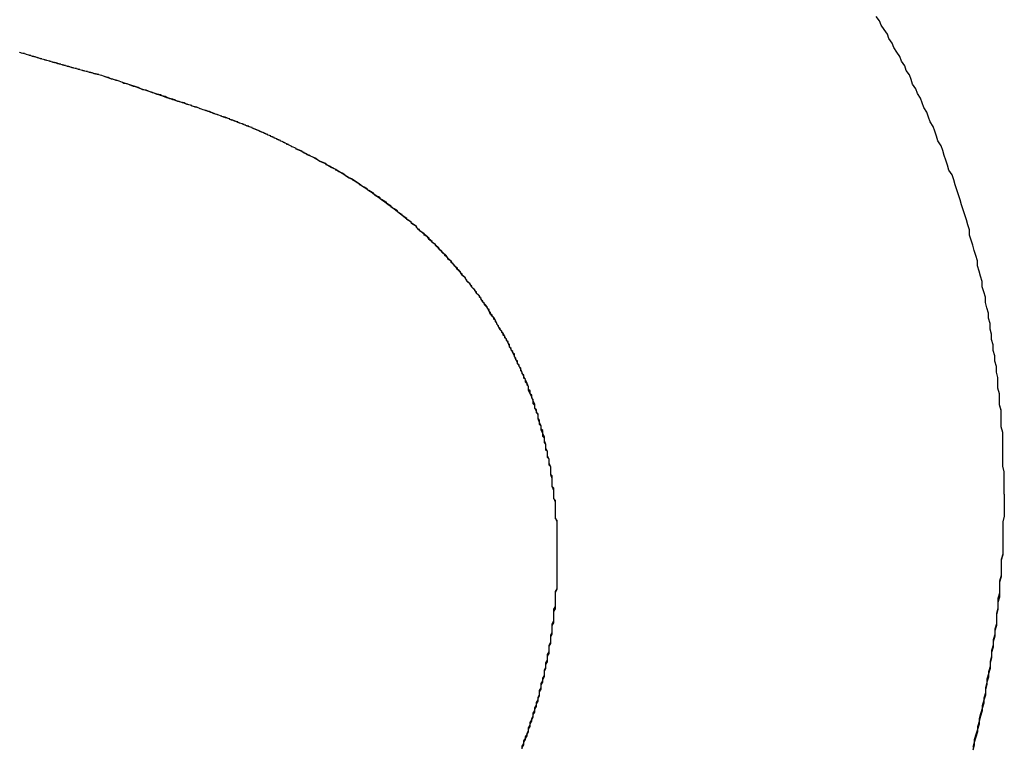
# Model space of a CAD drawing. Extents: x 1107 to 4046, y 937 to 3355.
# Tile 7 of 256: x 1414.272 to 1414.895, y 1749.826 to 1750.286. Entities that reach past the tile are written whole.
import ezdxf

# ---------------------------------------------------------------- set-up
doc = ezdxf.new("R2010")
doc.units = 0
doc.layers.add('KF_VIDA_L___C_RIGHT', color=7, linetype='CONTINUOUS')

# ---------------------------------------------------------------- blocks, each defined once
blk = doc.blocks.new('KF_VIDA_L___C_RIGHT')
at = {"layer": 'KF_VIDA_L___C_RIGHT'}
for points in [[(-171.815, 60.7726, 0), (-171.815, 60.7762, 0), (-171.815, 60.7798, 0), (-171.815, 60.7833, 0), (-171.815, 60.7869, 0), (-171.816, 60.7905, 0), (-171.816, 60.794, 0), (-171.816, 60.7976, 0), (-171.816, 60.8011, 0), (-171.816, 60.8047, 0), (-171.816, 60.8082, 0), (-171.816, 60.8117, 0), (-171.817, 60.8152, 0), (-171.817, 60.8188, 0), (-171.817, 60.8223, 0), (-171.817, 60.8258, 0), (-171.818, 60.8292, 0), (-171.818, 60.8327, 0), (-171.818, 60.8362, 0), (-171.819, 60.8397, 0), (-171.819, 60.8431, 0), (-171.819, 60.8466, 0), (-171.82, 60.85, 0), (-171.82, 60.8534, 0), (-171.821, 60.8569, 0), (-171.821, 60.8603, 0), (-171.822, 60.8637, 0), (-171.822, 60.8671, 0), (-171.823, 60.8705, 0), (-171.823, 60.8739, 0), (-171.824, 60.8773, 0), (-171.824, 60.8806, 0), (-171.825, 60.884, 0), (-171.825, 60.8873, 0), (-171.826, 60.8907, 0), (-171.827, 60.894, 0), (-171.827, 60.8974, 0), (-171.828, 60.9007, 0), (-171.829, 60.904, 0), (-171.829, 60.9073, 0), (-171.83, 60.9106, 0), (-171.831, 60.9139, 0), (-171.832, 60.9172, 0), (-171.832, 60.9204, 0), (-171.833, 60.9237, 0), (-171.834, 60.9269, 0), (-171.835, 60.9302, 0), (-171.836, 60.9334, 0), (-171.837, 60.9367, 0), (-171.837, 60.9399, 0), (-171.838, 60.9431, 0), (-171.839, 60.9463, 0), (-171.84, 60.9495, 0), (-171.841, 60.9527, 0), (-171.842, 60.9558, 0), (-171.843, 60.959, 0), (-171.844, 60.9622, 0), (-171.845, 60.9653, 0), (-171.846, 60.9684, 0), (-171.847, 60.9716, 0), (-171.848, 60.9747, 0), (-171.85, 60.9778, 0), (-171.851, 60.9809, 0), (-171.852, 60.984, 0), (-171.853, 60.9871, 0), (-171.854, 60.9902, 0), (-171.855, 60.9932, 0), (-171.857, 60.9963, 0), (-171.858, 60.9993, 0), (-171.859, 61.0024, 0), (-171.86, 61.0054, 0), (-171.862, 61.0084, 0), (-171.863, 61.0114, 0), (-171.864, 61.0144, 0), (-171.866, 61.0174, 0), (-171.867, 61.0204, 0), (-171.868, 61.0233, 0), (-171.87, 61.0263, 0), (-171.871, 61.0293, 0), (-171.873, 61.0322, 0), (-171.874, 61.0351, 0), (-171.875, 61.038, 0), (-171.877, 61.0409, 0), (-171.878, 61.0438, 0), (-171.88, 61.0467, 0), (-171.881, 61.0496, 0), (-171.883, 61.0525, 0), (-171.885, 61.0553, 0), (-171.886, 61.0582, 0), (-171.888, 61.061, 0), (-171.889, 61.0639, 0), (-171.891, 61.0667, 0), (-171.893, 61.0695, 0), (-171.894, 61.0723, 0), (-171.896, 61.0751, 0)], [(-171.815, 60.7726, 0), (-171.815, 60.7762, 0), (-171.815, 60.7798, 0), (-171.815, 60.7833, 0), (-171.815, 60.7869, 0), (-171.816, 60.7905, 0), (-171.816, 60.794, 0), (-171.816, 60.7976, 0), (-171.816, 60.8011, 0), (-171.816, 60.8047, 0), (-171.816, 60.8082, 0), (-171.816, 60.8117, 0), (-171.817, 60.8152, 0), (-171.817, 60.8188, 0), (-171.817, 60.8223, 0), (-171.817, 60.8257, 0), (-171.818, 60.8292, 0), (-171.818, 60.8327, 0), (-171.818, 60.8362, 0), (-171.819, 60.8397, 0), (-171.819, 60.8431, 0), (-171.819, 60.8466, 0), (-171.82, 60.85, 0), (-171.82, 60.8534, 0), (-171.821, 60.8569, 0), (-171.821, 60.8603, 0), (-171.822, 60.8637, 0), (-171.822, 60.8671, 0), (-171.823, 60.8705, 0), (-171.823, 60.8739, 0), (-171.824, 60.8772, 0), (-171.824, 60.8806, 0), (-171.825, 60.884, 0), (-171.825, 60.8873, 0), (-171.826, 60.8907, 0), (-171.827, 60.894, 0), (-171.827, 60.8974, 0), (-171.828, 60.9007, 0), (-171.829, 60.904, 0), (-171.829, 60.9073, 0), (-171.83, 60.9106, 0), (-171.831, 60.9139, 0), (-171.832, 60.9172, 0), (-171.832, 60.9204, 0), (-171.833, 60.9237, 0), (-171.834, 60.9269, 0), (-171.835, 60.9302, 0), (-171.836, 60.9334, 0), (-171.837, 60.9367, 0), (-171.837, 60.9399, 0), (-171.838, 60.9431, 0), (-171.839, 60.9463, 0), (-171.84, 60.9495, 0), (-171.841, 60.9527, 0), (-171.842, 60.9558, 0), (-171.843, 60.959, 0), (-171.844, 60.9622, 0), (-171.845, 60.9653, 0), (-171.846, 60.9684, 0), (-171.847, 60.9716, 0), (-171.848, 60.9747, 0), (-171.85, 60.9778, 0), (-171.851, 60.9809, 0), (-171.852, 60.984, 0), (-171.853, 60.9871, 0), (-171.854, 60.9902, 0), (-171.855, 60.9932, 0), (-171.857, 60.9963, 0), (-171.858, 60.9993, 0), (-171.859, 61.0024, 0), (-171.86, 61.0054, 0), (-171.862, 61.0084, 0), (-171.863, 61.0114, 0), (-171.864, 61.0144, 0), (-171.866, 61.0174, 0), (-171.867, 61.0204, 0), (-171.868, 61.0233, 0), (-171.87, 61.0263, 0), (-171.871, 61.0292, 0), (-171.873, 61.0322, 0), (-171.874, 61.0351, 0), (-171.875, 61.038, 0), (-171.877, 61.0409, 0), (-171.878, 61.0438, 0), (-171.88, 61.0467, 0), (-171.881, 61.0496, 0), (-171.883, 61.0525, 0), (-171.885, 61.0553, 0), (-171.886, 61.0582, 0), (-171.888, 61.061, 0), (-171.889, 61.0638, 0), (-171.891, 61.0667, 0), (-171.893, 61.0695, 0), (-171.894, 61.0723, 0), (-171.896, 61.0751, 0)], [(-172.386, 61.0377, 0), (-172.387, 61.0378, 0), (-172.387, 61.0379, 0), (-172.388, 61.038, 0), (-172.388, 61.0382, 0), (-172.389, 61.0383, 0), (-172.389, 61.0384, 0), (-172.39, 61.0386, 0), (-172.39, 61.0387, 0), (-172.391, 61.0388, 0), (-172.391, 61.039, 0), (-172.392, 61.0391, 0), (-172.392, 61.0392, 0), (-172.393, 61.0394, 0), (-172.393, 61.0395, 0), (-172.394, 61.0396, 0), (-172.394, 61.0398, 0), (-172.395, 61.0399, 0), (-172.395, 61.0401, 0), (-172.396, 61.0402, 0), (-172.396, 61.0403, 0), (-172.397, 61.0405, 0), (-172.397, 61.0406, 0), (-172.398, 61.0408, 0), (-172.398, 61.0409, 0), (-172.399, 61.041, 0), (-172.4, 61.0412, 0), (-172.4, 61.0413, 0), (-172.401, 61.0415, 0), (-172.401, 61.0416, 0), (-172.402, 61.0418, 0), (-172.402, 61.0419, 0), (-172.403, 61.0421, 0), (-172.403, 61.0422, 0), (-172.404, 61.0424, 0), (-172.404, 61.0425, 0), (-172.405, 61.0426, 0), (-172.405, 61.0428, 0), (-172.406, 61.0429, 0), (-172.406, 61.0431, 0), (-172.407, 61.0432, 0), (-172.408, 61.0434, 0), (-172.408, 61.0436, 0), (-172.409, 61.0437, 0), (-172.409, 61.0439, 0), (-172.41, 61.044, 0), (-172.41, 61.0442, 0), (-172.411, 61.0443, 0), (-172.411, 61.0445, 0), (-172.412, 61.0446, 0), (-172.412, 61.0448, 0), (-172.413, 61.0449, 0), (-172.414, 61.0451, 0), (-172.414, 61.0453, 0), (-172.415, 61.0454, 0), (-172.415, 61.0456, 0), (-172.416, 61.0457, 0), (-172.416, 61.0459, 0), (-172.417, 61.0461, 0), (-172.417, 61.0462, 0), (-172.418, 61.0464, 0), (-172.419, 61.0465, 0), (-172.419, 61.0467, 0), (-172.42, 61.0469, 0), (-172.42, 61.047, 0), (-172.421, 61.0472, 0), (-172.421, 61.0474, 0), (-172.422, 61.0475, 0), (-172.423, 61.0477, 0), (-172.423, 61.0479, 0), (-172.424, 61.048, 0), (-172.424, 61.0482, 0), (-172.425, 61.0484, 0), (-172.425, 61.0485, 0), (-172.426, 61.0487, 0), (-172.427, 61.0489, 0), (-172.427, 61.0491, 0), (-172.428, 61.0492, 0), (-172.428, 61.0494, 0), (-172.429, 61.0496, 0), (-172.429, 61.0497, 0), (-172.43, 61.0499, 0), (-172.431, 61.0501, 0), (-172.431, 61.0503, 0), (-172.432, 61.0504, 0), (-172.432, 61.0506, 0), (-172.433, 61.0508, 0), (-172.434, 61.051, 0), (-172.434, 61.0511, 0), (-172.435, 61.0513, 0), (-172.435, 61.0515, 0), (-172.436, 61.0517, 0), (-172.437, 61.0519, 0), (-172.437, 61.052, 0), (-172.438, 61.0522, 0), (-172.438, 61.0524, 0)], [(-172.386, 61.0377, 0), (-172.387, 61.0378, 0), (-172.387, 61.0379, 0), (-172.388, 61.0381, 0), (-172.388, 61.0382, 0), (-172.389, 61.0383, 0), (-172.389, 61.0385, 0), (-172.39, 61.0386, 0), (-172.39, 61.0387, 0), (-172.391, 61.0389, 0), (-172.391, 61.039, 0), (-172.392, 61.0391, 0), (-172.392, 61.0393, 0), (-172.393, 61.0394, 0), (-172.393, 61.0396, 0), (-172.394, 61.0397, 0), (-172.394, 61.0398, 0), (-172.395, 61.04, 0), (-172.396, 61.0401, 0), (-172.396, 61.0403, 0), (-172.397, 61.0404, 0), (-172.397, 61.0405, 0), (-172.398, 61.0407, 0), (-172.398, 61.0408, 0), (-172.399, 61.041, 0), (-172.399, 61.0411, 0), (-172.4, 61.0413, 0), (-172.4, 61.0414, 0), (-172.401, 61.0416, 0), (-172.401, 61.0417, 0), (-172.402, 61.0418, 0), (-172.402, 61.042, 0), (-172.403, 61.0421, 0), (-172.404, 61.0423, 0), (-172.404, 61.0424, 0), (-172.405, 61.0426, 0), (-172.405, 61.0427, 0), (-172.406, 61.0429, 0), (-172.406, 61.043, 0), (-172.407, 61.0432, 0), (-172.407, 61.0433, 0), (-172.408, 61.0435, 0), (-172.408, 61.0436, 0), (-172.409, 61.0438, 0), (-172.41, 61.044, 0), (-172.41, 61.0441, 0), (-172.411, 61.0443, 0), (-172.411, 61.0444, 0), (-172.412, 61.0446, 0), (-172.412, 61.0447, 0), (-172.413, 61.0449, 0), (-172.413, 61.045, 0), (-172.414, 61.0452, 0), (-172.414, 61.0454, 0), (-172.415, 61.0455, 0), (-172.416, 61.0457, 0), (-172.416, 61.0458, 0), (-172.417, 61.046, 0), (-172.417, 61.0461, 0), (-172.418, 61.0463, 0), (-172.418, 61.0465, 0), (-172.419, 61.0466, 0), (-172.419, 61.0468, 0), (-172.42, 61.047, 0), (-172.421, 61.0471, 0), (-172.421, 61.0473, 0), (-172.422, 61.0474, 0), (-172.422, 61.0476, 0), (-172.423, 61.0478, 0), (-172.423, 61.0479, 0), (-172.424, 61.0481, 0), (-172.425, 61.0483, 0), (-172.425, 61.0484, 0), (-172.426, 61.0486, 0), (-172.426, 61.0488, 0), (-172.427, 61.0489, 0), (-172.427, 61.0491, 0), (-172.428, 61.0493, 0), (-172.429, 61.0495, 0), (-172.429, 61.0496, 0), (-172.43, 61.0498, 0), (-172.43, 61.05, 0), (-172.431, 61.0501, 0), (-172.431, 61.0503, 0), (-172.432, 61.0505, 0), (-172.433, 61.0507, 0), (-172.433, 61.0508, 0), (-172.434, 61.051, 0), (-172.434, 61.0512, 0), (-172.435, 61.0513, 0), (-172.435, 61.0515, 0), (-172.436, 61.0517, 0), (-172.437, 61.0519, 0), (-172.437, 61.0521, 0), (-172.438, 61.0522, 0), (-172.438, 61.0524, 0)], [(-172.252, 60.9857, 0), (-172.253, 60.9862, 0), (-172.254, 60.9866, 0), (-172.255, 60.9871, 0), (-172.256, 60.9875, 0), (-172.256, 60.9879, 0), (-172.257, 60.9883, 0), (-172.258, 60.9888, 0), (-172.259, 60.9892, 0), (-172.259, 60.9896, 0), (-172.26, 60.99, 0), (-172.261, 60.9904, 0), (-172.262, 60.9908, 0), (-172.263, 60.9912, 0), (-172.263, 60.9915, 0), (-172.264, 60.9919, 0), (-172.265, 60.9923, 0), (-172.266, 60.9927, 0), (-172.266, 60.993, 0), (-172.267, 60.9934, 0), (-172.268, 60.9937, 0), (-172.268, 60.9941, 0), (-172.269, 60.9945, 0), (-172.27, 60.9948, 0), (-172.27, 60.9951, 0), (-172.271, 60.9955, 0), (-172.272, 60.9958, 0), (-172.273, 60.9961, 0), (-172.273, 60.9965, 0), (-172.274, 60.9968, 0), (-172.275, 60.9971, 0), (-172.275, 60.9974, 0), (-172.276, 60.9978, 0), (-172.277, 60.9981, 0), (-172.277, 60.9984, 0), (-172.278, 60.9987, 0), (-172.279, 60.999, 0), (-172.279, 60.9993, 0), (-172.28, 60.9996, 0), (-172.281, 60.9999, 0), (-172.281, 61.0002, 0), (-172.282, 61.0005, 0), (-172.282, 61.0008, 0), (-172.283, 61.0011, 0), (-172.284, 61.0014, 0), (-172.284, 61.0016, 0), (-172.285, 61.0019, 0), (-172.286, 61.0022, 0), (-172.286, 61.0025, 0), (-172.287, 61.0028, 0), (-172.288, 61.003, 0), (-172.288, 61.0033, 0), (-172.289, 61.0036, 0), (-172.29, 61.0039, 0), (-172.29, 61.0041, 0), (-172.291, 61.0044, 0), (-172.291, 61.0047, 0), (-172.292, 61.0049, 0), (-172.293, 61.0052, 0), (-172.293, 61.0055, 0), (-172.294, 61.0057, 0), (-172.295, 61.006, 0), (-172.295, 61.0062, 0), (-172.296, 61.0065, 0), (-172.297, 61.0068, 0), (-172.297, 61.007, 0), (-172.298, 61.0073, 0), (-172.299, 61.0075, 0), (-172.299, 61.0078, 0), (-172.3, 61.0081, 0), (-172.301, 61.0083, 0), (-172.301, 61.0086, 0), (-172.302, 61.0088, 0), (-172.303, 61.0091, 0), (-172.303, 61.0093, 0), (-172.304, 61.0096, 0), (-172.305, 61.0099, 0), (-172.305, 61.0101, 0), (-172.306, 61.0104, 0), (-172.307, 61.0106, 0), (-172.308, 61.0109, 0), (-172.308, 61.0112, 0), (-172.309, 61.0114, 0), (-172.31, 61.0117, 0), (-172.31, 61.0119, 0), (-172.311, 61.0122, 0), (-172.312, 61.0125, 0), (-172.313, 61.0127, 0), (-172.313, 61.013, 0), (-172.314, 61.0133, 0), (-172.315, 61.0135, 0), (-172.316, 61.0138, 0), (-172.316, 61.0141, 0), (-172.317, 61.0143, 0), (-172.318, 61.0146, 0), (-172.319, 61.0149, 0), (-172.319, 61.0151, 0), (-172.32, 61.0154, 0), (-172.321, 61.0157, 0), (-172.322, 61.016, 0), (-172.323, 61.0163, 0), (-172.324, 61.0165, 0), (-172.324, 61.0168, 0), (-172.325, 61.0171, 0), (-172.326, 61.0174, 0), (-172.327, 61.0177, 0), (-172.328, 61.018, 0), (-172.329, 61.0183, 0), (-172.329, 61.0186, 0), (-172.33, 61.0189, 0), (-172.331, 61.0192, 0), (-172.332, 61.0195, 0), (-172.333, 61.0198, 0), (-172.334, 61.0201, 0), (-172.335, 61.0204, 0), (-172.336, 61.0207, 0), (-172.337, 61.021, 0), (-172.338, 61.0213, 0), (-172.339, 61.0217, 0), (-172.34, 61.022, 0), (-172.341, 61.0223, 0), (-172.342, 61.0226, 0), (-172.343, 61.023, 0), (-172.344, 61.0233, 0), (-172.345, 61.0236, 0), (-172.346, 61.024, 0), (-172.347, 61.0243, 0), (-172.348, 61.0247, 0), (-172.349, 61.025, 0), (-172.35, 61.0254, 0), (-172.351, 61.0257, 0), (-172.352, 61.0261, 0), (-172.353, 61.0264, 0), (-172.354, 61.0268, 0), (-172.355, 61.0272, 0), (-172.356, 61.0276, 0), (-172.357, 61.0279, 0), (-172.358, 61.0283, 0), (-172.36, 61.0287, 0), (-172.361, 61.0291, 0), (-172.362, 61.0295, 0), (-172.363, 61.0299, 0), (-172.364, 61.0303, 0), (-172.366, 61.0307, 0), (-172.367, 61.0311, 0), (-172.368, 61.0315, 0), (-172.369, 61.0319, 0), (-172.37, 61.0323, 0), (-172.372, 61.0327, 0), (-172.373, 61.0332, 0), (-172.374, 61.0336, 0), (-172.375, 61.034, 0), (-172.377, 61.0345, 0), (-172.378, 61.0349, 0), (-172.379, 61.0353, 0), (-172.381, 61.0358, 0), (-172.382, 61.0363, 0), (-172.383, 61.0367, 0), (-172.385, 61.0372, 0), (-172.386, 61.0377, 0)], [(-172.252, 60.9857, 0), (-172.253, 60.9862, 0), (-172.254, 60.9867, 0), (-172.255, 60.9872, 0), (-172.256, 60.9876, 0), (-172.257, 60.9881, 0), (-172.258, 60.9885, 0), (-172.258, 60.989, 0), (-172.259, 60.9894, 0), (-172.26, 60.9898, 0), (-172.261, 60.9902, 0), (-172.262, 60.9907, 0), (-172.263, 60.9911, 0), (-172.263, 60.9915, 0), (-172.264, 60.9919, 0), (-172.265, 60.9923, 0), (-172.266, 60.9926, 0), (-172.266, 60.993, 0), (-172.267, 60.9934, 0), (-172.268, 60.9938, 0), (-172.269, 60.9941, 0), (-172.269, 60.9945, 0), (-172.27, 60.9948, 0), (-172.271, 60.9952, 0), (-172.271, 60.9955, 0), (-172.272, 60.9959, 0), (-172.273, 60.9962, 0), (-172.273, 60.9965, 0), (-172.274, 60.9969, 0), (-172.275, 60.9972, 0), (-172.275, 60.9975, 0), (-172.276, 60.9978, 0), (-172.277, 60.9982, 0), (-172.277, 60.9985, 0), (-172.278, 60.9988, 0), (-172.279, 60.9991, 0), (-172.279, 60.9994, 0), (-172.28, 60.9997, 0), (-172.281, 61, 0), (-172.281, 61.0003, 0), (-172.282, 61.0006, 0), (-172.283, 61.0009, 0), (-172.283, 61.0012, 0), (-172.284, 61.0015, 0), (-172.285, 61.0018, 0), (-172.285, 61.0021, 0), (-172.286, 61.0024, 0), (-172.287, 61.0027, 0), (-172.287, 61.0029, 0), (-172.288, 61.0032, 0), (-172.289, 61.0035, 0), (-172.289, 61.0038, 0), (-172.29, 61.0041, 0), (-172.291, 61.0044, 0), (-172.291, 61.0047, 0), (-172.292, 61.005, 0), (-172.293, 61.0053, 0), (-172.294, 61.0056, 0), (-172.294, 61.0059, 0), (-172.295, 61.0061, 0), (-172.296, 61.0064, 0), (-172.296, 61.0067, 0), (-172.297, 61.007, 0), (-172.298, 61.0073, 0), (-172.299, 61.0076, 0), (-172.3, 61.008, 0), (-172.3, 61.0083, 0), (-172.301, 61.0086, 0), (-172.302, 61.0089, 0), (-172.303, 61.0092, 0), (-172.304, 61.0095, 0), (-172.305, 61.0098, 0), (-172.305, 61.0102, 0), (-172.306, 61.0105, 0), (-172.307, 61.0108, 0), (-172.308, 61.0112, 0), (-172.309, 61.0115, 0), (-172.31, 61.0118, 0), (-172.311, 61.0122, 0), (-172.312, 61.0125, 0), (-172.313, 61.0129, 0), (-172.314, 61.0133, 0), (-172.315, 61.0136, 0), (-172.316, 61.014, 0), (-172.317, 61.0144, 0), (-172.318, 61.0148, 0), (-172.319, 61.0151, 0), (-172.32, 61.0155, 0), (-172.322, 61.0159, 0), (-172.323, 61.0163, 0), (-172.324, 61.0167, 0), (-172.325, 61.0172, 0), (-172.326, 61.0176, 0), (-172.328, 61.018, 0), (-172.329, 61.0185, 0), (-172.33, 61.0189, 0), (-172.332, 61.0193, 0), (-172.333, 61.0198, 0), (-172.334, 61.0203, 0), (-172.336, 61.0207, 0), (-172.337, 61.0212, 0), (-172.339, 61.0217, 0), (-172.34, 61.0222, 0), (-172.341, 61.0227, 0), (-172.343, 61.0232, 0), (-172.345, 61.0237, 0), (-172.346, 61.0243, 0), (-172.348, 61.0248, 0), (-172.349, 61.0254, 0), (-172.351, 61.0259, 0), (-172.353, 61.0265, 0), (-172.354, 61.027, 0), (-172.356, 61.0276, 0), (-172.358, 61.0282, 0), (-172.36, 61.0288, 0), (-172.362, 61.0294, 0), (-172.363, 61.0301, 0), (-172.365, 61.0307, 0), (-172.367, 61.0313, 0), (-172.369, 61.032, 0), (-172.371, 61.0327, 0), (-172.373, 61.0333, 0), (-172.375, 61.034, 0), (-172.377, 61.0347, 0), (-172.38, 61.0354, 0), (-172.382, 61.0362, 0), (-172.384, 61.0369, 0), (-172.386, 61.0377, 0)], [(-172.098, 60.7345, 0), (-172.098, 60.7371, 0), (-172.098, 60.7397, 0), (-172.098, 60.7423, 0), (-172.098, 60.7449, 0), (-172.098, 60.7474, 0), (-172.098, 60.75, 0), (-172.098, 60.7525, 0), (-172.098, 60.7551, 0), (-172.099, 60.7576, 0), (-172.099, 60.7601, 0), (-172.099, 60.7627, 0), (-172.099, 60.7652, 0), (-172.099, 60.7677, 0), (-172.1, 60.7702, 0), (-172.1, 60.7726, 0), (-172.1, 60.7751, 0), (-172.101, 60.7776, 0), (-172.101, 60.78, 0), (-172.101, 60.7825, 0), (-172.102, 60.7849, 0), (-172.102, 60.7874, 0), (-172.102, 60.7898, 0), (-172.103, 60.7922, 0), (-172.103, 60.7946, 0), (-172.104, 60.797, 0), (-172.104, 60.7994, 0), (-172.105, 60.8017, 0), (-172.105, 60.8041, 0), (-172.106, 60.8065, 0), (-172.106, 60.8088, 0), (-172.107, 60.8111, 0), (-172.108, 60.8135, 0), (-172.108, 60.8158, 0), (-172.109, 60.8181, 0), (-172.11, 60.8204, 0), (-172.11, 60.8227, 0), (-172.111, 60.825, 0), (-172.112, 60.8272, 0), (-172.112, 60.8295, 0), (-172.113, 60.8317, 0), (-172.114, 60.834, 0), (-172.115, 60.8362, 0), (-172.116, 60.8384, 0), (-172.116, 60.8406, 0), (-172.117, 60.8428, 0), (-172.118, 60.845, 0), (-172.119, 60.8472, 0), (-172.12, 60.8494, 0), (-172.121, 60.8515, 0), (-172.122, 60.8537, 0), (-172.123, 60.8558, 0), (-172.124, 60.8579, 0), (-172.125, 60.86, 0), (-172.126, 60.8621, 0), (-172.127, 60.8642, 0), (-172.128, 60.8663, 0), (-172.129, 60.8684, 0), (-172.13, 60.8704, 0), (-172.131, 60.8725, 0), (-172.132, 60.8745, 0), (-172.134, 60.8766, 0), (-172.135, 60.8786, 0), (-172.136, 60.8806, 0), (-172.137, 60.8826, 0), (-172.138, 60.8846, 0), (-172.14, 60.8865, 0), (-172.141, 60.8885, 0), (-172.142, 60.8905, 0), (-172.143, 60.8924, 0), (-172.145, 60.8943, 0), (-172.146, 60.8962, 0), (-172.147, 60.8982, 0), (-172.149, 60.9, 0), (-172.15, 60.9019, 0), (-172.152, 60.9038, 0), (-172.153, 60.9057, 0), (-172.155, 60.9075, 0), (-172.156, 60.9093, 0), (-172.158, 60.9112, 0), (-172.159, 60.913, 0), (-172.161, 60.9148, 0), (-172.162, 60.9166, 0), (-172.164, 60.9184, 0), (-172.165, 60.9201, 0), (-172.167, 60.9219, 0), (-172.168, 60.9236, 0), (-172.17, 60.9254, 0), (-172.172, 60.9271, 0), (-172.173, 60.9288, 0), (-172.175, 60.9305, 0), (-172.177, 60.9322, 0), (-172.179, 60.9338, 0), (-172.18, 60.9355, 0), (-172.182, 60.9372, 0), (-172.184, 60.9388, 0), (-172.186, 60.9404, 0), (-172.187, 60.942, 0), (-172.189, 60.9436, 0), (-172.191, 60.9452, 0), (-172.193, 60.9468, 0), (-172.195, 60.9483, 0), (-172.197, 60.9499, 0), (-172.199, 60.9514, 0), (-172.201, 60.953, 0), (-172.203, 60.9545, 0), (-172.205, 60.956, 0), (-172.207, 60.9575, 0), (-172.209, 60.9589, 0), (-172.211, 60.9604, 0), (-172.213, 60.9618, 0), (-172.215, 60.9633, 0), (-172.217, 60.9647, 0), (-172.219, 60.9661, 0), (-172.221, 60.9675, 0), (-172.223, 60.9689, 0), (-172.225, 60.9703, 0), (-172.227, 60.9716, 0), (-172.23, 60.973, 0), (-172.232, 60.9743, 0), (-172.234, 60.9756, 0), (-172.236, 60.9769, 0), (-172.238, 60.9782, 0), (-172.241, 60.9795, 0), (-172.243, 60.9808, 0), (-172.245, 60.982, 0), (-172.248, 60.9833, 0), (-172.25, 60.9845, 0), (-172.252, 60.9857, 0)], [(-172.098, 60.7345, 0), (-172.098, 60.7355, 0), (-172.098, 60.7365, 0), (-172.098, 60.7375, 0), (-172.098, 60.7384, 0), (-172.098, 60.7394, 0), (-172.098, 60.7404, 0), (-172.098, 60.7414, 0), (-172.098, 60.7424, 0), (-172.098, 60.7433, 0), (-172.098, 60.7443, 0), (-172.098, 60.7453, 0), (-172.098, 60.7463, 0), (-172.098, 60.7473, 0), (-172.098, 60.7482, 0), (-172.098, 60.7492, 0), (-172.098, 60.7502, 0), (-172.098, 60.7512, 0), (-172.098, 60.7521, 0), (-172.098, 60.7531, 0), (-172.098, 60.7541, 0), (-172.098, 60.7551, 0), (-172.098, 60.7561, 0), (-172.099, 60.757, 0), (-172.099, 60.758, 0), (-172.099, 60.759, 0), (-172.099, 60.76, 0), (-172.099, 60.7609, 0), (-172.099, 60.7619, 0), (-172.099, 60.7629, 0), (-172.099, 60.7639, 0), (-172.099, 60.7648, 0), (-172.099, 60.7658, 0), (-172.099, 60.7668, 0), (-172.099, 60.7678, 0), (-172.099, 60.7687, 0), (-172.1, 60.7697, 0), (-172.1, 60.7707, 0), (-172.1, 60.7716, 0), (-172.1, 60.7726, 0), (-172.1, 60.7736, 0), (-172.1, 60.7745, 0), (-172.1, 60.7755, 0), (-172.1, 60.7765, 0), (-172.101, 60.7775, 0), (-172.101, 60.7784, 0), (-172.101, 60.7794, 0), (-172.101, 60.7804, 0), (-172.101, 60.7813, 0), (-172.101, 60.7823, 0), (-172.101, 60.7833, 0), (-172.101, 60.7842, 0), (-172.102, 60.7852, 0), (-172.102, 60.7862, 0), (-172.102, 60.7871, 0), (-172.102, 60.7881, 0), (-172.102, 60.789, 0), (-172.102, 60.79, 0), (-172.103, 60.791, 0), (-172.103, 60.7919, 0), (-172.103, 60.7929, 0), (-172.103, 60.7939, 0), (-172.103, 60.7948, 0), (-172.104, 60.7958, 0), (-172.104, 60.7967, 0), (-172.104, 60.7977, 0), (-172.104, 60.7986, 0), (-172.104, 60.7996, 0), (-172.105, 60.8006, 0), (-172.105, 60.8015, 0), (-172.105, 60.8025, 0), (-172.105, 60.8034, 0), (-172.105, 60.8044, 0), (-172.106, 60.8053, 0), (-172.106, 60.8063, 0), (-172.106, 60.8072, 0), (-172.106, 60.8082, 0), (-172.107, 60.8091, 0), (-172.107, 60.8101, 0), (-172.107, 60.811, 0), (-172.107, 60.812, 0), (-172.107, 60.8129, 0), (-172.108, 60.8139, 0), (-172.108, 60.8148, 0), (-172.108, 60.8158, 0), (-172.109, 60.8167, 0), (-172.109, 60.8177, 0), (-172.109, 60.8186, 0), (-172.109, 60.8195, 0), (-172.11, 60.8205, 0), (-172.11, 60.8214, 0), (-172.11, 60.8224, 0), (-172.11, 60.8233, 0), (-172.111, 60.8242, 0), (-172.111, 60.8252, 0), (-172.111, 60.8261, 0), (-172.112, 60.827, 0), (-172.112, 60.8279, 0), (-172.112, 60.8289, 0), (-172.113, 60.8298, 0), (-172.113, 60.8307, 0), (-172.113, 60.8316, 0), (-172.113, 60.8326, 0), (-172.114, 60.8335, 0), (-172.114, 60.8344, 0), (-172.114, 60.8353, 0), (-172.115, 60.8362, 0), (-172.115, 60.8372, 0), (-172.115, 60.8381, 0), (-172.116, 60.839, 0), (-172.116, 60.8399, 0), (-172.116, 60.8408, 0), (-172.117, 60.8417, 0), (-172.117, 60.8426, 0), (-172.118, 60.8435, 0), (-172.118, 60.8444, 0), (-172.118, 60.8453, 0), (-172.119, 60.8462, 0), (-172.119, 60.8471, 0), (-172.119, 60.848, 0), (-172.12, 60.8489, 0), (-172.12, 60.8498, 0), (-172.121, 60.8507, 0), (-172.121, 60.8516, 0), (-172.121, 60.8525, 0), (-172.122, 60.8534, 0), (-172.122, 60.8543, 0), (-172.123, 60.8551, 0), (-172.123, 60.856, 0), (-172.123, 60.8569, 0), (-172.124, 60.8578, 0), (-172.124, 60.8587, 0), (-172.125, 60.8595, 0), (-172.125, 60.8604, 0), (-172.125, 60.8613, 0), (-172.126, 60.8622, 0), (-172.126, 60.863, 0), (-172.127, 60.8639, 0), (-172.127, 60.8648, 0), (-172.128, 60.8657, 0), (-172.128, 60.8665, 0), (-172.128, 60.8674, 0), (-172.129, 60.8682, 0), (-172.129, 60.8691, 0), (-172.13, 60.87, 0), (-172.13, 60.8708, 0), (-172.131, 60.8717, 0), (-172.131, 60.8725, 0), (-172.132, 60.8734, 0), (-172.132, 60.8742, 0), (-172.133, 60.8751, 0), (-172.133, 60.8759, 0), (-172.134, 60.8768, 0), (-172.134, 60.8776, 0), (-172.135, 60.8785, 0), (-172.135, 60.8793, 0), (-172.136, 60.8802, 0), (-172.136, 60.881, 0), (-172.137, 60.8818, 0), (-172.137, 60.8827, 0), (-172.138, 60.8835, 0), (-172.138, 60.8843, 0), (-172.139, 60.8852, 0), (-172.139, 60.886, 0), (-172.14, 60.8868, 0), (-172.14, 60.8876, 0), (-172.141, 60.8885, 0), (-172.141, 60.8893, 0), (-172.142, 60.8901, 0), (-172.142, 60.8909, 0), (-172.143, 60.8917, 0), (-172.144, 60.8925, 0), (-172.144, 60.8933, 0), (-172.145, 60.8941, 0), (-172.145, 60.8949, 0), (-172.146, 60.8957, 0), (-172.146, 60.8965, 0), (-172.147, 60.8973, 0), (-172.147, 60.8981, 0), (-172.148, 60.8989, 0), (-172.149, 60.8997, 0), (-172.149, 60.9005, 0), (-172.15, 60.9013, 0), (-172.15, 60.902, 0), (-172.151, 60.9028, 0), (-172.152, 60.9036, 0), (-172.152, 60.9044, 0), (-172.153, 60.9051, 0), (-172.153, 60.9059, 0), (-172.154, 60.9067, 0), (-172.155, 60.9074, 0), (-172.155, 60.9082, 0), (-172.156, 60.909, 0), (-172.156, 60.9097, 0), (-172.157, 60.9105, 0), (-172.158, 60.9112, 0), (-172.158, 60.912, 0), (-172.159, 60.9127, 0), (-172.159, 60.9135, 0), (-172.16, 60.9142, 0), (-172.161, 60.9149, 0), (-172.161, 60.9157, 0), (-172.162, 60.9164, 0), (-172.163, 60.9172, 0), (-172.163, 60.9179, 0), (-172.164, 60.9186, 0), (-172.165, 60.9193, 0), (-172.165, 60.9201, 0), (-172.166, 60.9208, 0), (-172.167, 60.9215, 0), (-172.167, 60.9222, 0), (-172.168, 60.9229, 0), (-172.169, 60.9237, 0), (-172.169, 60.9244, 0), (-172.17, 60.9251, 0), (-172.171, 60.9258, 0), (-172.171, 60.9265, 0), (-172.172, 60.9272, 0), (-172.173, 60.9279, 0), (-172.173, 60.9286, 0), (-172.174, 60.9293, 0), (-172.175, 60.93, 0), (-172.175, 60.9306, 0), (-172.176, 60.9313, 0), (-172.177, 60.932, 0), (-172.177, 60.9327, 0), (-172.178, 60.9334, 0), (-172.179, 60.9341, 0), (-172.179, 60.9347, 0), (-172.18, 60.9354, 0), (-172.181, 60.9361, 0), (-172.182, 60.9367, 0), (-172.182, 60.9374, 0), (-172.183, 60.9381, 0), (-172.184, 60.9387, 0), (-172.185, 60.9394, 0), (-172.185, 60.9401, 0), (-172.186, 60.9407, 0), (-172.187, 60.9414, 0), (-172.187, 60.942, 0), (-172.188, 60.9427, 0), (-172.189, 60.9433, 0), (-172.19, 60.9439, 0), (-172.19, 60.9446, 0), (-172.191, 60.9452, 0), (-172.192, 60.9459, 0), (-172.193, 60.9465, 0), (-172.193, 60.9471, 0), (-172.194, 60.9477, 0), (-172.195, 60.9484, 0), (-172.196, 60.949, 0), (-172.196, 60.9496, 0), (-172.197, 60.9502, 0), (-172.198, 60.9508, 0), (-172.199, 60.9514, 0), (-172.199, 60.952, 0), (-172.2, 60.9526, 0), (-172.201, 60.9532, 0), (-172.202, 60.9538, 0), (-172.203, 60.9544, 0), (-172.203, 60.955, 0), (-172.204, 60.9556, 0), (-172.205, 60.9562, 0), (-172.206, 60.9568, 0), (-172.206, 60.9574, 0), (-172.207, 60.958, 0), (-172.208, 60.9586, 0), (-172.209, 60.9591, 0), (-172.21, 60.9597, 0), (-172.21, 60.9603, 0), (-172.211, 60.9608, 0), (-172.212, 60.9614, 0), (-172.213, 60.962, 0), (-172.214, 60.9625, 0), (-172.214, 60.9631, 0), (-172.215, 60.9636, 0), (-172.216, 60.9642, 0), (-172.217, 60.9648, 0), (-172.218, 60.9653, 0), (-172.218, 60.9658, 0), (-172.219, 60.9664, 0), (-172.22, 60.9669, 0), (-172.221, 60.9675, 0), (-172.222, 60.968, 0), (-172.223, 60.9685, 0), (-172.223, 60.9691, 0), (-172.224, 60.9696, 0), (-172.225, 60.9701, 0), (-172.226, 60.9707, 0), (-172.227, 60.9712, 0), (-172.227, 60.9717, 0), (-172.228, 60.9722, 0), (-172.229, 60.9727, 0), (-172.23, 60.9732, 0), (-172.231, 60.9737, 0), (-172.232, 60.9743, 0), (-172.232, 60.9748, 0), (-172.233, 60.9753, 0), (-172.234, 60.9758, 0), (-172.235, 60.9763, 0), (-172.236, 60.9768, 0), (-172.237, 60.9773, 0), (-172.238, 60.9777, 0), (-172.238, 60.9782, 0), (-172.239, 60.9787, 0), (-172.24, 60.9792, 0), (-172.241, 60.9797, 0), (-172.242, 60.9802, 0), (-172.243, 60.9806, 0), (-172.244, 60.9811, 0), (-172.244, 60.9816, 0), (-172.245, 60.9821, 0), (-172.246, 60.9825, 0), (-172.247, 60.983, 0), (-172.248, 60.9834, 0), (-172.249, 60.9839, 0), (-172.25, 60.9844, 0), (-172.25, 60.9848, 0), (-172.251, 60.9853, 0), (-172.252, 60.9857, 0)], [(-171.815, 60.7726, 0), (-171.815, 60.7691, 0), (-171.815, 60.7656, 0), (-171.815, 60.7621, 0), (-171.815, 60.7586, 0), (-171.816, 60.7551, 0), (-171.816, 60.7516, 0), (-171.816, 60.7481, 0), (-171.816, 60.7447, 0), (-171.816, 60.7412, 0), (-171.816, 60.7377, 0), (-171.816, 60.7342, 0), (-171.817, 60.7308, 0), (-171.817, 60.7273, 0), (-171.817, 60.7238, 0), (-171.817, 60.7204, 0), (-171.818, 60.7169, 0), (-171.818, 60.7135, 0), (-171.818, 60.7101, 0), (-171.819, 60.7066, 0), (-171.819, 60.7032, 0), (-171.819, 60.6998, 0), (-171.82, 60.6963, 0), (-171.82, 60.6929, 0), (-171.82, 60.6895, 0), (-171.821, 60.6861, 0), (-171.821, 60.6827, 0), (-171.822, 60.6793, 0), (-171.822, 60.6759, 0), (-171.823, 60.6725, 0), (-171.823, 60.6691, 0), (-171.824, 60.6657, 0), (-171.824, 60.6623, 0), (-171.825, 60.659, 0), (-171.826, 60.6556, 0), (-171.826, 60.6522, 0), (-171.827, 60.6489, 0), (-171.827, 60.6455, 0), (-171.828, 60.6422, 0), (-171.829, 60.6388, 0), (-171.829, 60.6355, 0), (-171.83, 60.6322, 0), (-171.831, 60.6288, 0), (-171.832, 60.6255, 0), (-171.832, 60.6222, 0), (-171.833, 60.6189, 0), (-171.834, 60.6156, 0), (-171.835, 60.6123, 0)], [(-171.815, 60.7726, 0), (-171.815, 60.7691, 0), (-171.815, 60.7657, 0), (-171.815, 60.7623, 0), (-171.815, 60.7588, 0), (-171.816, 60.7554, 0), (-171.816, 60.7519, 0), (-171.816, 60.7485, 0), (-171.816, 60.7451, 0), (-171.816, 60.7416, 0), (-171.816, 60.7382, 0), (-171.816, 60.7348, 0), (-171.817, 60.7314, 0), (-171.817, 60.728, 0), (-171.817, 60.7245, 0), (-171.817, 60.7211, 0), (-171.818, 60.7177, 0), (-171.818, 60.7143, 0), (-171.818, 60.7109, 0), (-171.818, 60.7075, 0), (-171.819, 60.7041, 0), (-171.819, 60.7007, 0), (-171.82, 60.6973, 0), (-171.82, 60.6939, 0), (-171.82, 60.6906, 0), (-171.821, 60.6872, 0), (-171.821, 60.6838, 0), (-171.822, 60.6804, 0), (-171.822, 60.6771, 0), (-171.823, 60.6737, 0), (-171.823, 60.6703, 0), (-171.824, 60.667, 0), (-171.824, 60.6636, 0), (-171.825, 60.6603, 0), (-171.825, 60.6569, 0), (-171.826, 60.6536, 0), (-171.827, 60.6503, 0), (-171.827, 60.6469, 0), (-171.828, 60.6436, 0), (-171.828, 60.6403, 0), (-171.829, 60.637, 0), (-171.83, 60.6337, 0), (-171.831, 60.6304, 0), (-171.831, 60.6271, 0), (-171.832, 60.6238, 0), (-171.833, 60.6205, 0), (-171.834, 60.6172, 0), (-171.834, 60.6139, 0), (-171.835, 60.6106, 0)], [(-172.12, 60.6115, 0), (-172.12, 60.6132, 0), (-172.119, 60.6148, 0), (-172.119, 60.6165, 0), (-172.118, 60.6181, 0), (-172.117, 60.6198, 0), (-172.117, 60.6214, 0), (-172.116, 60.6231, 0), (-172.116, 60.6248, 0), (-172.115, 60.6264, 0), (-172.115, 60.6281, 0), (-172.114, 60.6298, 0), (-172.113, 60.6315, 0), (-172.113, 60.6332, 0), (-172.112, 60.6348, 0), (-172.112, 60.6365, 0), (-172.111, 60.6382, 0), (-172.111, 60.6399, 0), (-172.11, 60.6416, 0), (-172.11, 60.6434, 0), (-172.109, 60.6451, 0), (-172.109, 60.6468, 0), (-172.109, 60.6485, 0), (-172.108, 60.6502, 0), (-172.108, 60.652, 0), (-172.107, 60.6537, 0), (-172.107, 60.6554, 0), (-172.106, 60.6572, 0), (-172.106, 60.6589, 0), (-172.106, 60.6606, 0), (-172.105, 60.6624, 0), (-172.105, 60.6641, 0), (-172.105, 60.6659, 0), (-172.104, 60.6676, 0), (-172.104, 60.6694, 0), (-172.104, 60.6712, 0), (-172.103, 60.6729, 0), (-172.103, 60.6747, 0), (-172.103, 60.6765, 0), (-172.102, 60.6782, 0), (-172.102, 60.68, 0), (-172.102, 60.6818, 0), (-172.102, 60.6836, 0), (-172.101, 60.6854, 0), (-172.101, 60.6872, 0), (-172.101, 60.689, 0), (-172.101, 60.6907, 0), (-172.1, 60.6925, 0), (-172.1, 60.6943, 0), (-172.1, 60.6961, 0), (-172.1, 60.6979, 0), (-172.1, 60.6998, 0), (-172.099, 60.7016, 0), (-172.099, 60.7034, 0), (-172.099, 60.7052, 0), (-172.099, 60.707, 0), (-172.099, 60.7088, 0), (-172.099, 60.7106, 0), (-172.098, 60.7125, 0), (-172.098, 60.7143, 0), (-172.098, 60.7161, 0), (-172.098, 60.718, 0), (-172.098, 60.7198, 0), (-172.098, 60.7216, 0), (-172.098, 60.7235, 0), (-172.098, 60.7253, 0), (-172.098, 60.7271, 0), (-172.098, 60.729, 0), (-172.098, 60.7308, 0), (-172.098, 60.7327, 0), (-172.098, 60.7345, 0)], [(-172.12, 60.6124, 0), (-172.119, 60.614, 0), (-172.119, 60.6157, 0), (-172.118, 60.6173, 0), (-172.118, 60.619, 0), (-172.117, 60.6206, 0), (-172.116, 60.6223, 0), (-172.116, 60.624, 0), (-172.115, 60.6256, 0), (-172.115, 60.6273, 0), (-172.114, 60.629, 0), (-172.114, 60.6306, 0), (-172.113, 60.6323, 0), (-172.113, 60.634, 0), (-172.112, 60.6357, 0), (-172.112, 60.6374, 0), (-172.111, 60.6391, 0), (-172.111, 60.6408, 0), (-172.11, 60.6425, 0), (-172.11, 60.6442, 0), (-172.109, 60.6459, 0), (-172.109, 60.6476, 0), (-172.108, 60.6493, 0), (-172.108, 60.651, 0), (-172.108, 60.6528, 0), (-172.107, 60.6545, 0), (-172.107, 60.6562, 0), (-172.106, 60.6579, 0), (-172.106, 60.6597, 0), (-172.106, 60.6614, 0), (-172.105, 60.6632, 0), (-172.105, 60.6649, 0), (-172.104, 60.6666, 0), (-172.104, 60.6684, 0), (-172.104, 60.6701, 0), (-172.103, 60.6719, 0), (-172.103, 60.6736, 0), (-172.103, 60.6754, 0), (-172.103, 60.6772, 0), (-172.102, 60.6789, 0), (-172.102, 60.6807, 0), (-172.102, 60.6824, 0), (-172.101, 60.6842, 0), (-172.101, 60.686, 0), (-172.101, 60.6878, 0), (-172.101, 60.6895, 0), (-172.1, 60.6913, 0), (-172.1, 60.6931, 0), (-172.1, 60.6949, 0), (-172.1, 60.6967, 0), (-172.1, 60.6984, 0), (-172.099, 60.7002, 0), (-172.099, 60.702, 0), (-172.099, 60.7038, 0), (-172.099, 60.7056, 0), (-172.099, 60.7074, 0), (-172.099, 60.7092, 0), (-172.099, 60.711, 0), (-172.098, 60.7128, 0), (-172.098, 60.7146, 0), (-172.098, 60.7164, 0), (-172.098, 60.7182, 0), (-172.098, 60.72, 0), (-172.098, 60.7218, 0), (-172.098, 60.7236, 0), (-172.098, 60.7254, 0), (-172.098, 60.7272, 0), (-172.098, 60.7291, 0), (-172.098, 60.7309, 0), (-172.098, 60.7327, 0), (-172.098, 60.7345, 0)]]:
    blk.add_polyline3d(points, dxfattribs=at)

msp = doc.modelspace()

# ---------------------------------------------------------------- block references
at = {"layer": 'KF_VIDA_L___C_RIGHT'}
msp.add_blockref('KF_VIDA_L___C_RIGHT', (1586.70971, 1689.21316), dxfattribs=at)

doc.saveas('drawing.dxf')
